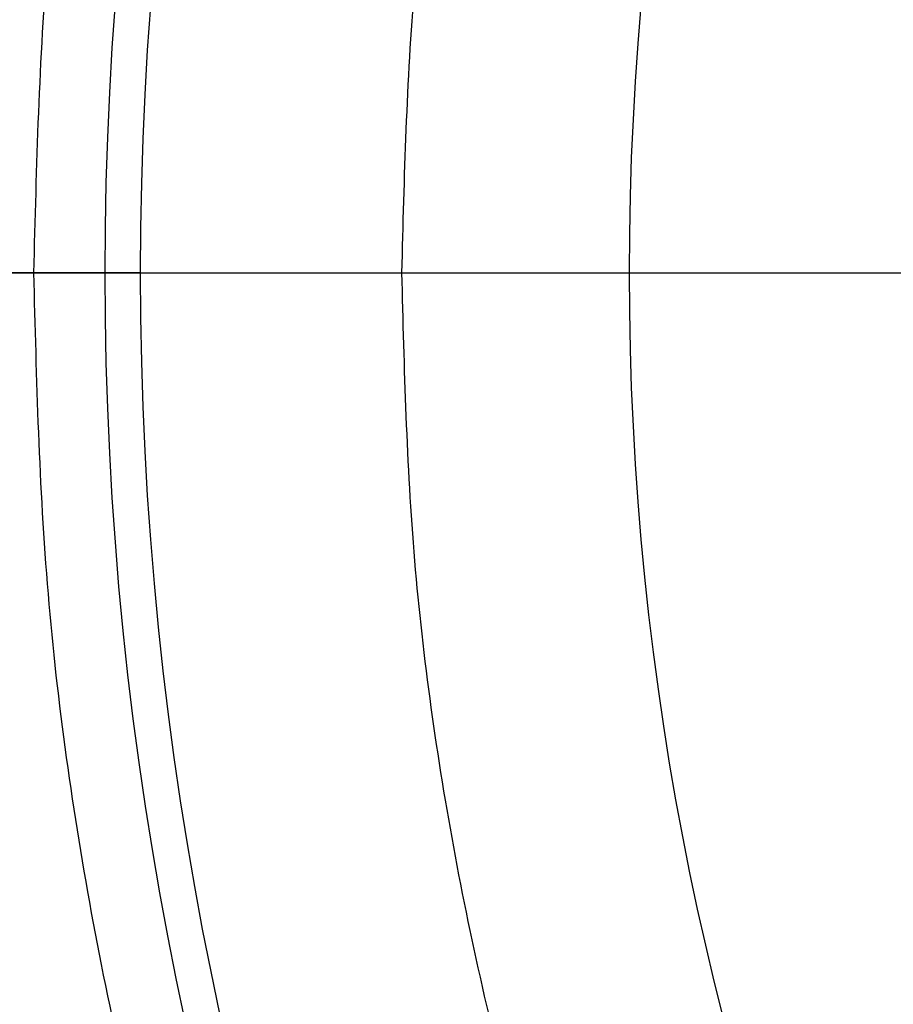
# Model space of a CAD drawing. Header units: millimetres. Extents: x 413 to 1023, y 560 to 1170.
# Tile 78 of 256: x 451 to 516, y 811 to 884. Entities that reach past the tile are written whole.
import ezdxf

# ---------------------------------------------------------------- set-up
doc = ezdxf.new("R2010")
doc.units = ezdxf.units.MM
doc.layers.add('Flora Ø60_Tall$Københanver Ø60 Tall', color=7, linetype='Continuous')

msp = doc.modelspace()

# ---------------------------------------------------------------- linework, layer by layer
at = {"layer": 'Flora Ø60_Tall$Københanver Ø60 Tall', "extrusion": (0, 0, -1)}
for centre, radius in [((-717.829, 865.068, -658.5), 305), ((-717.829, 865.068, -637), 286.315), ((-717.829, 865.068, -625), 286.315), ((-717.829, 865.068, -680), 283.5), ((-717.829, 865.068, -677.992), 260.583), ((-717.829, 865.068, -672.975), 257.943)]:
    msp.add_circle(centre, radius, dxfattribs=at)
at = {"layer": 'Flora Ø60_Tall$Københanver Ø60 Tall'}
msp.add_circle((717.829, 865.068, 376.55), 221.547, dxfattribs=at)
for points, weights, knots in [([(451.946, 865.068, 680), (451.946, 1130.952, 680), (717.829, 1130.952, 680), (983.713, 1130.952, 680), (983.713, 865.068, 680), (983.713, 599.185, 680), (717.829, 599.185, 680), (451.946, 599.185, 680), (451.946, 865.068, 680)], [1, 0.707106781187, 1, 0.707106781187, 1, 0.707106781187, 1, 0.707106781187, 1], [0, 0, 0, 417.648743, 417.648743, 835.297486, 835.297486, 1252.94623, 1252.94623, 1670.594973, 1670.594973, 1670.594973]), ([(479.327, 865.068, 309.5), (479.327, 1103.57, 309.5), (717.829, 1103.57, 309.5), (956.331, 1103.57, 309.5), (956.331, 865.068, 309.5), (956.331, 626.566, 309.5), (717.829, 626.566, 309.5), (479.327, 626.566, 309.5), (479.327, 865.068, 309.5)], [1, 0.707106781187, 1, 0.707106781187, 1, 0.707106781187, 1, 0.707106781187, 1], [0, 0, 0, 479.07428, 479.07428, 958.14856, 958.14856, 1437.22284, 1437.22284, 1916.29712, 1916.29712, 1916.29712]), ([(451.946, 865.068, 680), (443.137, 865.068, 680), (434.329, 865.068, 680), (412.829, 865.068, 680), (412.829, 865.068, 658.5), (412.829, 865.068, 637), (431.514, 865.068, 637)], [1, 1, 1, 0.707106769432, 1, 0.707106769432, 1], [265.883586, 265.883586, 265.883586, 283.500014, 283.500014, 317.272135, 317.272135, 351.044257, 351.044257, 351.044257])]:
    msp.add_rational_spline(points, weights, degree=2, knots=knots, dxfattribs=at)
for points, degree in [([(445.578, 865.068, 584.371), (481.453, 865.068, 292.185), (517.329, 865.068)], 2), ([(459.886, 865.068, 672.975), (539.447, 865.068, 25)], 1)]:
    msp.add_open_spline(points, degree=degree, dxfattribs=at)
msp.add_rational_spline([(459.886, 865.068, 672.975), (459.023, 865.068, 680), (451.946, 865.068, 680)], [1, 0.748955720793, 1], degree=2, dxfattribs=at)

doc.saveas('drawing.dxf')
